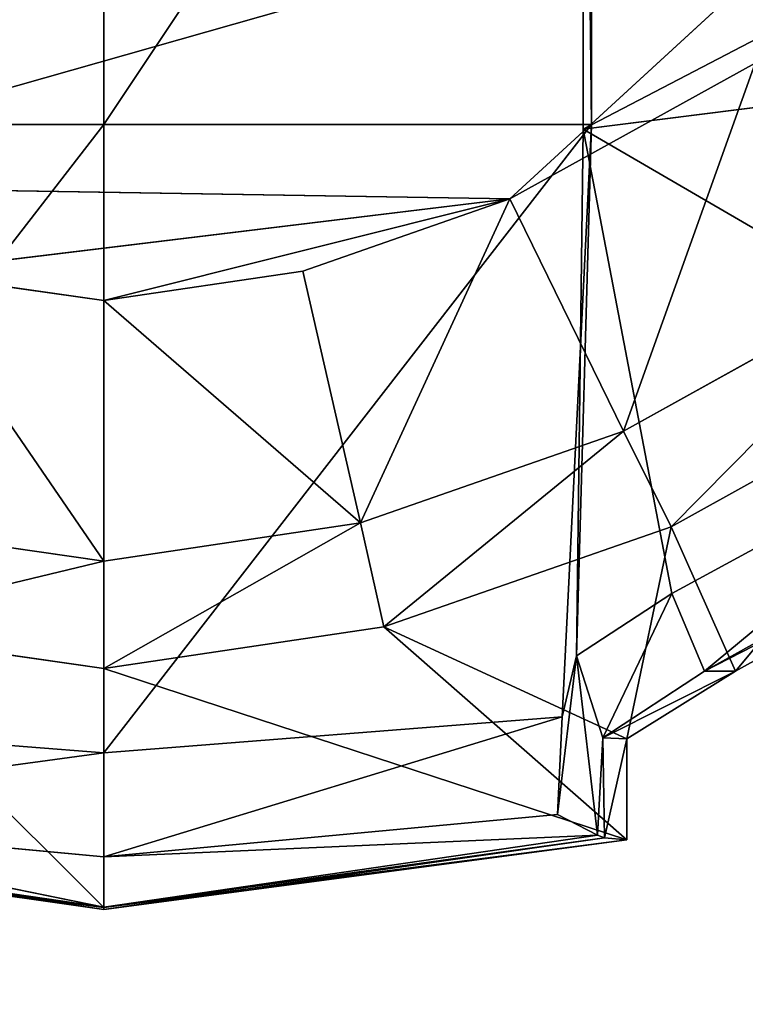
# Model space of a CAD drawing. Extents: x 0 to 31, y 0 to 21.2.
# Tile 183 of 256: x 15.466 to 15.88, y 1.942 to 2.504. Entities that reach past the tile are written whole.
import ezdxf

# ---------------------------------------------------------------- set-up
doc = ezdxf.new("R2010")
doc.units = 0
doc.header["$MEASUREMENT"] = 0
doc.layers.get('0').update_dxf_attribs({"color": 13, "linetype": 'CONTINUOUS'})
for name, color, linetype in [('CAST_IRON', 250, 'CONTINUOUS'), ('GALVANIZED_METAL', 252, 'CONTINUOUS'), ('KNOBS', 252, 'CONTINUOUS')]:
    doc.layers.add(name, color=color, linetype=linetype)

# ---------------------------------------------------------------- blocks, each defined once
blk = doc.blocks.new('NGM5058UC_TRADECAD_DXF')
at = {"layer": 'KNOBS', "color": 0}
for p, q in [((0.2683, -8.18005, 1.16675), (0.2683, -7.75235, 1.16675)), ((0.2683, -8.18005, 1.16675), (0.2683, -7.75235, 1.16675)), ((-0.0056, -7.75915, 1.89805), (-0.0056, -8.17745, 1.89825)), ((-0.0056, -7.75915, 1.89805), (-0.0056, -8.17745, 1.89825)), ((0.2731, -7.75915, 1.89805), (0.2731, -8.17745, 1.89825)), ((0.2731, -7.75915, 1.89805), (0.2731, -8.17745, 1.89825)), ((0.4543, -8.01045, 0.38585), (0.2264, -8.21995, 0.38585)), ((0.4543, -8.01045, 0.38585), (0.2264, -8.21995, 0.38585)), ((0.6929, -8.12655, 1.16675), (0.2683, -8.18005, 1.16675)), ((0.6929, -8.12655, 1.16675), (0.2683, -8.18005, 1.16675)), ((0.2264, -8.21995, 0.38585), (0.3665, -8.14235, 0.38585)), ((0.3665, -8.14235, 0.59075), (0.2264, -8.21995, 0.59075)), ((0.3665, -8.14235, 0.59075), (0.2264, -8.21995, 0.59075)), ((0.2264, -8.21995, 0.38585), (0.3665, -8.14235, 0.38585)), ((-0.2843, -8.17745, 1.89825), (-0.0056, -8.17745, 1.89825)), ((-0.2843, -8.17745, 1.89825), (-0.0056, -8.17745, 1.89825)), ((-0.0056, -8.53645, 1.89825), (-0.0056, -8.17745, 1.89825)), ((-0.0056, -8.17745, 1.89825), (0.2731, -8.17745, 1.89825)), ((-0.0056, -8.53645, 1.89825), (-0.0056, -8.17745, 1.89825)), ((-0.0056, -8.17745, 1.89825), (0.2731, -8.17745, 1.89825)), ((0.2731, -8.17745, 1.89825), (0.2563, -8.51575, 1.89835)), ((0.2731, -8.17745, 1.89825), (0.2563, -8.51575, 1.89835)), ((0.2731, -8.17745, 1.89825), (0.2644, -8.48095, 1.16675)), ((0.2731, -8.17745, 1.89825), (0.2644, -8.48095, 1.16675)), ((0.2683, -8.18005, 1.16675), (0.2731, -8.17745, 1.89825)), ((0.2683, -8.18005, 1.16675), (0.2731, -8.17745, 1.89825)), ((0.2644, -8.48095, 1.16675), (0.2683, -8.18005, 1.16675)), ((0.2644, -8.48095, 1.16675), (0.2683, -8.18005, 1.16675)), ((0.2683, -8.18005, 1.16675), (0.5286, -8.33145, 1.16675)), ((0.2683, -8.18005, 1.16675), (0.5286, -8.33145, 1.16675)), ((0.2264, -8.21995, 0.38585), (-0.2555, -8.21215, 0.38585)), ((0.2264, -8.21995, 0.38585), (-0.2555, -8.21215, 0.38585)), ((-0.119, -8.26185, 0.38585), (0.2264, -8.21995, 0.38585)), ((-0.119, -8.26185, 0.38585), (0.2264, -8.21995, 0.38585)), ((0.1081, -8.26115, 0.38585), (0.2264, -8.21995, 0.38585)), ((0.2264, -8.21995, 0.59075), (0.1081, -8.26115, 0.59075)), ((0.2264, -8.21995, 0.59075), (0.1081, -8.26115, 0.59075)), ((0.1081, -8.26115, 0.38585), (0.2264, -8.21995, 0.38585)), ((0.2264, -8.21995, 0.59075), (0.2913, -8.35265, 0.59075)), ((0.2264, -8.21995, 0.59075), (0.2913, -8.35265, 0.59075)), ((0.2264, -8.21995, 0.59075), (0.2264, -8.21995, 0.38585)), ((0.2264, -8.21995, 0.59075), (0.2264, -8.21995, 0.38585)), ((0.2913, -8.35265, 0.59075), (0.4718, -8.25255, 0.59075)), ((0.2913, -8.35265, 0.80005), (0.4718, -8.25255, 0.80005)), ((0.2913, -8.35265, 0.59075), (0.4718, -8.25255, 0.59075)), ((0.2913, -8.35265, 0.80005), (0.4718, -8.25255, 0.80005)), ((-0.119, -8.26185, 0.38585), (-0.0056, -8.27805, 0.38585)), ((-0.0056, -8.27805, 0.59075), (-0.119, -8.26185, 0.59075)), ((-0.0056, -8.27805, 0.59075), (-0.119, -8.26185, 0.59075)), ((-0.119, -8.26185, 0.38585), (-0.0056, -8.27805, 0.38585)), ((-0.0056, -8.27805, 0.38585), (0.1081, -8.26115, 0.38585)), ((0.1081, -8.26115, 0.59075), (-0.0056, -8.27805, 0.59075)), ((0.1081, -8.26115, 0.59075), (-0.0056, -8.27805, 0.59075)), ((-0.0056, -8.27805, 0.38585), (0.1081, -8.26115, 0.38585)), ((0.141, -8.40495, 0.59075), (0.1081, -8.26115, 0.59075)), ((0.141, -8.40495, 0.59075), (0.1081, -8.26115, 0.59075)), ((0.1081, -8.26115, 0.59075), (0.1081, -8.26115, 0.38585)), ((0.1081, -8.26115, 0.59075), (0.1081, -8.26115, 0.38585)), ((-0.0056, -8.27805, 0.59075), (-0.0056, -8.42685, 0.59075)), ((-0.0056, -8.27805, 0.59075), (-0.0056, -8.42685, 0.59075)), ((-0.0056, -8.27805, 0.59075), (-0.0056, -8.27805, 0.38585)), ((-0.0056, -8.27805, 0.59075), (-0.0056, -8.27805, 0.38585)), ((0.5156, -8.29805, 0.90625), (0.3185, -8.40725, 0.90625)), ((0.5156, -8.29805, 0.90625), (0.3185, -8.40725, 0.90625)), ((0.5286, -8.33145, 1.16675), (0.319, -8.44535, 1.16675)), ((0.5286, -8.33145, 1.16675), (0.319, -8.44535, 1.16675)), ((0.141, -8.40495, 0.59075), (0.2913, -8.35265, 0.59075)), ((0.2913, -8.35265, 0.80005), (0.141, -8.40495, 0.80005)), ((0.2913, -8.35265, 0.80005), (0.141, -8.40495, 0.80005)), ((0.141, -8.40495, 0.59075), (0.2913, -8.35265, 0.59075)), ((0.2913, -8.35265, 0.59075), (0.2913, -8.35265, 0.80005)), ((0.3185, -8.40725, 0.90625), (0.2913, -8.35265, 0.80005)), ((0.3185, -8.40725, 0.90625), (0.2913, -8.35265, 0.80005)), ((0.2913, -8.35265, 0.59075), (0.2913, -8.35265, 0.80005)), ((0.5568, -8.36795, 1.12645), (0.3376, -8.48975, 1.12645)), ((0.5568, -8.36795, 1.12645), (0.3376, -8.48975, 1.12645)), ((0.5784, -8.36615, 0.90625), (0.3554, -8.48975, 0.90625)), ((0.5784, -8.36615, 0.90625), (0.3554, -8.48975, 0.90625)), ((-0.1522, -8.40585, 0.59075), (-0.0056, -8.42685, 0.59075)), ((-0.1522, -8.40585, 0.80005), (-0.0056, -8.42685, 0.80005)), ((-0.1522, -8.40585, 0.59075), (-0.0056, -8.42685, 0.59075)), ((-0.1522, -8.40585, 0.80005), (-0.0056, -8.42685, 0.80005)), ((-0.0056, -8.42685, 0.59075), (0.141, -8.40495, 0.59075)), ((-0.0056, -8.42685, 0.80005), (0.141, -8.40495, 0.80005)), ((-0.0056, -8.42685, 0.59075), (0.141, -8.40495, 0.59075)), ((-0.0056, -8.42685, 0.80005), (0.141, -8.40495, 0.80005)), ((0.141, -8.40495, 0.80005), (0.141, -8.40495, 0.59075)), ((0.141, -8.40495, 0.80005), (0.1544, -8.46445, 0.90625)), ((0.141, -8.40495, 0.80005), (0.1544, -8.46445, 0.90625)), ((0.141, -8.40495, 0.80005), (0.141, -8.40495, 0.59075)), ((0.3185, -8.40725, 0.90625), (0.1544, -8.46445, 0.90625)), ((0.3185, -8.40725, 0.90625), (0.1544, -8.46445, 0.90625)), ((0.3554, -8.48975, 0.90625), (0.3185, -8.40725, 0.90625)), ((0.3554, -8.48975, 0.90625), (0.3185, -8.40725, 0.90625)), ((-0.0056, -8.42685, 0.59075), (-0.0056, -8.42685, 0.80005)), ((-0.0056, -8.42685, 0.59075), (-0.0056, -8.42685, 0.80005)), ((-0.0056, -8.48825, 0.90625), (-0.0056, -8.42685, 0.80005)), ((-0.0056, -8.48825, 0.90625), (-0.0056, -8.42685, 0.80005)), ((0.319, -8.44535, 1.16675), (0.2644, -8.48095, 1.16675)), ((0.319, -8.44535, 1.16675), (0.2644, -8.48095, 1.16675)), ((0.3376, -8.48975, 1.12645), (0.319, -8.44535, 1.16675)), ((0.3376, -8.48975, 1.12645), (0.319, -8.44535, 1.16675)), ((-0.0056, -8.48825, 0.90625), (-0.1657, -8.46535, 0.90625)), ((-0.0056, -8.48825, 0.90625), (-0.1657, -8.46535, 0.90625)), ((0.1544, -8.46445, 0.90625), (-0.0056, -8.48825, 0.90625)), ((0.1544, -8.46445, 0.90625), (-0.0056, -8.48825, 0.90625)), ((0.2933, -8.52835, 0.90625), (0.1544, -8.46445, 0.90625)), ((0.1544, -8.46445, 0.90625), (0.2933, -8.58605, 0.90625)), ((0.1544, -8.46445, 0.90625), (0.2933, -8.58605, 0.90625)), ((0.2933, -8.52835, 0.90625), (0.1544, -8.46445, 0.90625)), ((0.2536, -8.57165, 1.89845), (0.2644, -8.48095, 1.16675)), ((0.2536, -8.57165, 1.89845), (0.2644, -8.48095, 1.16675)), ((0.2644, -8.48095, 1.16675), (0.2563, -8.51575, 1.89835)), ((0.2644, -8.48095, 1.16675), (0.2563, -8.51575, 1.89835)), ((0.2796, -8.52775, 1.12645), (0.2644, -8.48095, 1.16675)), ((0.2644, -8.48095, 1.16675), (0.2764, -8.58335, 1.16625)), ((0.2796, -8.52775, 1.12645), (0.2644, -8.48095, 1.16675)), ((0.2644, -8.48095, 1.16675), (0.2764, -8.58335, 1.16625)), ((-0.0056, -8.62485, 0.90625), (-0.0056, -8.48825, 0.90625)), ((-0.0056, -8.62485, 0.90625), (-0.0056, -8.48825, 0.90625)), ((0.2796, -8.52775, 1.12645), (0.3376, -8.48975, 1.12645)), ((0.2796, -8.52775, 1.12645), (0.3376, -8.48975, 1.12645)), ((0.3554, -8.48975, 0.90625), (0.2933, -8.52835, 0.90625)), ((0.3554, -8.48975, 0.90625), (0.2933, -8.52835, 0.90625)), ((0.3554, -8.48975, 0.90625), (0.3376, -8.48975, 1.12645)), ((0.3554, -8.48975, 0.90625), (0.3376, -8.48975, 1.12645)), ((-0.0056, -8.53645, 1.89825), (-0.2676, -8.51575, 1.89845)), ((-0.0056, -8.53645, 1.89825), (-0.2676, -8.51575, 1.89845)), ((0.2563, -8.51575, 1.89835), (-0.0056, -8.53645, 1.89825)), ((0.2563, -8.51575, 1.89835), (-0.0056, -8.53645, 1.89825)), ((0.2563, -8.51575, 1.89835), (0.2536, -8.57165, 1.89845)), ((0.2563, -8.51575, 1.89835), (0.2536, -8.57165, 1.89845)), ((0.2764, -8.58335, 1.16625), (0.2796, -8.52775, 1.12645)), ((0.2764, -8.58335, 1.16625), (0.2796, -8.52775, 1.12645)), ((0.2933, -8.52835, 0.90625), (0.2796, -8.52775, 1.12645)), ((0.2804, -8.58505, 1.12635), (0.2796, -8.52775, 1.12645)), ((0.2933, -8.52835, 0.90625), (0.2796, -8.52775, 1.12645)), ((0.2804, -8.58505, 1.12635), (0.2796, -8.52775, 1.12645)), ((0.2933, -8.52835, 0.90625), (0.2933, -8.58605, 0.90625)), ((0.2933, -8.52835, 0.90625), (0.2933, -8.58605, 0.90625)), ((-0.0056, -8.53645, 1.89825), (-0.0056, -8.59575, 1.89835)), ((-0.0056, -8.53645, 1.89825), (-0.0056, -8.59575, 1.89835)), ((-0.0056, -8.59575, 1.89835), (-0.2648, -8.57165, 1.89855)), ((-0.2648, -8.57165, 1.89855), (-0.0056, -8.62465, 1.16625)), ((-0.0056, -8.59575, 1.89835), (-0.2648, -8.57165, 1.89855)), ((-0.2648, -8.57165, 1.89855), (-0.0056, -8.62465, 1.16625)), ((0.2536, -8.57165, 1.89845), (-0.0056, -8.59575, 1.89835)), ((0.2536, -8.57165, 1.89845), (-0.0056, -8.59575, 1.89835)), ((0.2764, -8.58335, 1.16625), (0.2536, -8.57165, 1.89845)), ((0.2764, -8.58335, 1.16625), (0.2536, -8.57165, 1.89845)), ((-0.2876, -8.58335, 1.16625), (-0.0056, -8.62465, 1.16625)), ((-0.2876, -8.58335, 1.16625), (-0.0056, -8.62465, 1.16625)), ((-0.0056, -8.62465, 1.16625), (0.2764, -8.58335, 1.16625)), ((-0.0056, -8.59575, 1.89835), (0.2764, -8.58335, 1.16625)), ((-0.0056, -8.62465, 1.16625), (0.2764, -8.58335, 1.16625)), ((-0.0056, -8.59575, 1.89835), (0.2764, -8.58335, 1.16625)), ((0.2764, -8.58335, 1.16625), (0.2804, -8.58505, 1.12635)), ((0.2764, -8.58335, 1.16625), (0.2804, -8.58505, 1.12635)), ((-0.3046, -8.58605, 0.90625), (-0.0056, -8.62485, 0.90625)), ((-0.3046, -8.58605, 0.90625), (-0.0056, -8.62485, 0.90625)), ((-0.0056, -8.62585, 1.12635), (-0.2917, -8.58515, 1.12635)), ((-0.0056, -8.62585, 1.12635), (-0.2917, -8.58515, 1.12635)), ((-0.0056, -8.62585, 1.12635), (0.2804, -8.58505, 1.12635)), ((-0.0056, -8.62585, 1.12635), (0.2804, -8.58505, 1.12635)), ((0.2933, -8.58605, 0.90625), (-0.0056, -8.62485, 0.90625)), ((0.2933, -8.58605, 0.90625), (-0.0056, -8.62485, 0.90625)), ((0.2933, -8.58605, 0.90625), (0.2804, -8.58505, 1.12635)), ((0.2933, -8.58605, 0.90625), (0.2804, -8.58505, 1.12635)), ((-0.0056, -8.59575, 1.89835), (-0.0056, -8.62465, 1.16625)), ((-0.0056, -8.59575, 1.89835), (-0.0056, -8.62465, 1.16625)), ((-0.0056, -8.62465, 1.16625), (-0.0056, -8.62585, 1.12635)), ((-0.0056, -8.62465, 1.16625), (-0.0056, -8.62585, 1.12635)), ((-0.0056, -8.62485, 0.90625), (-0.0056, -8.62585, 1.12635)), ((-0.0056, -8.62485, 0.90625), (-0.0056, -8.62585, 1.12635))]:
    blk.add_line(p, q, dxfattribs=at)
at = {"layer": 'CAST_IRON', "color": 0}
mesh = blk.add_polyface(dxfattribs=at)
corners = [(-6.3929, -5.77405, 0.58145), (6.2138, -5.87025, 0.58145), (-7.348, -9.18255, 0.58145), (5.9703, -5.77405, 0.58145)]
mesh.append_faces([[corners[k] for k in face] for face in [(0, 1, 2), (1, 0, 3)]], dxfattribs={"vtx0": -1, "color": 0})
mesh = blk.add_polyface(dxfattribs=at)
corners = [(6.3871, -5.99295, 0.58145), (-7.348, -9.18255, 0.58145), (6.2138, -5.87025, 0.58145)]
mesh.append_faces([[corners[k] for k in face] for face in [(0, 1, 2)]], dxfattribs={"color": 0})
mesh = blk.add_polyface(dxfattribs=at)
corners = [(6.4994, -6.14695, 0.58145), (-7.348, -9.18255, 0.58145), (6.3871, -5.99295, 0.58145)]
mesh.append_faces([[corners[k] for k in face] for face in [(0, 1, 2)]], dxfattribs={"color": 0})
mesh = blk.add_polyface(dxfattribs=at)
corners = [(6.5572, -6.27685, 0.57605), (-7.348, -9.18255, 0.58145), (6.4994, -6.14695, 0.58145)]
mesh.append_faces([[corners[k] for k in face] for face in [(0, 1, 2)]], dxfattribs={"color": 0})
mesh = blk.add_polyface(dxfattribs=at)
corners = [(6.5715, -6.39075, 0.58145), (-7.348, -9.18255, 0.58145), (6.5572, -6.27685, 0.57605)]
mesh.append_faces([[corners[k] for k in face] for face in [(0, 1, 2)]], dxfattribs={"color": 0})
mesh = blk.add_polyface(dxfattribs=at)
corners = [(6.5869, -9.17585, 0.58145), (-7.348, -9.18255, 0.58145), (6.5715, -6.39075, 0.58145)]
mesh.append_faces([[corners[k] for k in face] for face in [(0, 1, 2)]], dxfattribs={"color": 0})
at = {"layer": 'GALVANIZED_METAL', "color": 0}
mesh = blk.add_polyface(dxfattribs=at)
corners = [(-14.2165, -9.41305, -1.89865), (14.216, 9.40775, -1.89865), (-14.3866, -9.24295, -1.89865), (14.386, 9.23775, -1.89865)]
mesh.append_faces([[corners[k] for k in face] for face in [(0, 1, 2), (1, 0, 3)]], dxfattribs={"vtx0": -1, "color": 0})
mesh = blk.add_polyface(dxfattribs=at)
corners = [(14.216, 9.40775, -1.89865), (-14.2165, 9.40775, -1.89865), (-14.3866, -9.24295, -1.89865)]
mesh.append_faces([[corners[k] for k in face] for face in [(0, 1, 2)]], dxfattribs={"color": 0})
mesh = blk.add_polyface(dxfattribs=at)
corners = [(14.386, 9.23775, -1.89865), (-14.2165, -9.41305, -1.89865), (14.2159, -9.41295, -1.89865)]
mesh.append_faces([[corners[k] for k in face] for face in [(0, 1, 2)]], dxfattribs={"color": 0})
at = {"layer": 'KNOBS', "color": 0}
mesh = blk.add_polyface(dxfattribs=at)
corners = [(0.7625, -7.92255, 1.16675), (0.2683, -8.18005, 1.16675), (0.2683, -7.75235, 1.16675), (0.6929, -8.12655, 1.16675)]
mesh.append_faces([[corners[k] for k in face] for face in [(0, 1, 2), (1, 0, 3)]], dxfattribs={"vtx0": -1, "color": 0})
mesh = blk.add_polyface(dxfattribs=at)
corners = [(0.2731, -8.17745, 1.89825), (0.2683, -7.75235, 1.16675), (0.2683, -8.18005, 1.16675), (0.2731, -7.75915, 1.89805)]
mesh.append_faces([[corners[k] for k in face] for face in [(0, 1, 2), (1, 0, 3)]], dxfattribs={"vtx0": -1, "color": 0})
mesh = blk.add_polyface(dxfattribs=at)
corners = [(-0.0056, -7.75915, 1.89805), (-0.2843, -8.17745, 1.89825), (-0.2843, -7.75915, 1.89805), (-0.0056, -8.17745, 1.89825)]
mesh.append_faces([[corners[k] for k in face] for face in [(0, 1, 2), (1, 0, 3)]], dxfattribs={"vtx0": -1, "color": 0})
mesh = blk.add_polyface(dxfattribs=at)
corners = [(0.2731, -7.75915, 1.89805), (-0.0056, -8.17745, 1.89825), (-0.0056, -7.75915, 1.89805), (0.2731, -8.17745, 1.89825)]
mesh.append_faces([[corners[k] for k in face] for face in [(0, 1, 2), (1, 0, 3)]], dxfattribs={"vtx0": -1, "color": 0})
mesh = blk.add_polyface(dxfattribs=at)
corners = [(-0.2555, -8.21215, 0.38585), (0.4543, -8.01045, 0.38585), (-0.465, -8.00945, 0.38585), (0.2264, -8.21995, 0.38585)]
mesh.append_faces([[corners[k] for k in face] for face in [(0, 1, 2), (1, 0, 3)]], dxfattribs={"vtx0": -1, "color": 0})
mesh = blk.add_polyface(dxfattribs=at)
corners = [(0.4543, -8.01045, 0.38585), (0.2264, -8.21995, 0.38585), (0.3665, -8.14235, 0.38585)]
mesh.append_faces([[corners[k] for k in face] for face in [(0, 1, 2)]], dxfattribs={"color": 0})
mesh = blk.add_polyface(dxfattribs=at)
corners = [(0.6929, -8.12655, 1.16675), (0.5286, -8.33145, 1.16675), (0.2683, -8.18005, 1.16675)]
mesh.append_faces([[corners[k] for k in face] for face in [(0, 1, 2)]], dxfattribs={"color": 0})
mesh = blk.add_polyface(dxfattribs=at)
corners = [(0.2913, -8.35265, 0.59075), (0.3665, -8.14235, 0.59075), (0.2264, -8.21995, 0.59075), (0.4718, -8.25255, 0.59075)]
mesh.append_faces([[corners[k] for k in face] for face in [(0, 1, 2), (1, 0, 3)]], dxfattribs={"vtx0": -1, "color": 0})
mesh = blk.add_polyface(dxfattribs=at)
corners = [(0.2264, -8.21995, 0.59075), (0.3665, -8.14235, 0.38585), (0.2264, -8.21995, 0.38585), (0.3665, -8.14235, 0.59075)]
mesh.append_faces([[corners[k] for k in face] for face in [(0, 1, 2), (1, 0, 3)]], dxfattribs={"vtx0": -1, "color": 0})
mesh = blk.add_polyface(dxfattribs=at)
corners = [(-0.0056, -8.17745, 1.89825), (-0.2676, -8.51575, 1.89845), (-0.2843, -8.17745, 1.89825), (-0.0056, -8.53645, 1.89825)]
mesh.append_faces([[corners[k] for k in face] for face in [(0, 1, 2), (1, 0, 3)]], dxfattribs={"vtx0": -1, "color": 0})
mesh = blk.add_polyface(dxfattribs=at)
corners = [(0.2731, -8.17745, 1.89825), (-0.0056, -8.53645, 1.89825), (-0.0056, -8.17745, 1.89825), (0.2563, -8.51575, 1.89835)]
mesh.append_faces([[corners[k] for k in face] for face in [(0, 1, 2), (1, 0, 3)]], dxfattribs={"vtx0": -1, "color": 0})
mesh = blk.add_polyface(dxfattribs=at)
corners = [(0.2731, -8.17745, 1.89825), (0.2644, -8.48095, 1.16675), (0.2563, -8.51575, 1.89835)]
mesh.append_faces([[corners[k] for k in face] for face in [(0, 1, 2)]], dxfattribs={"color": 0})
mesh = blk.add_polyface(dxfattribs=at)
corners = [(0.2731, -8.17745, 1.89825), (0.2683, -8.18005, 1.16675), (0.2644, -8.48095, 1.16675)]
mesh.append_faces([[corners[k] for k in face] for face in [(0, 1, 2)]], dxfattribs={"color": 0})
mesh = blk.add_polyface(dxfattribs=at)
corners = [(0.2683, -8.18005, 1.16675), (0.319, -8.44535, 1.16675), (0.2644, -8.48095, 1.16675), (0.5286, -8.33145, 1.16675)]
mesh.append_faces([[corners[k] for k in face] for face in [(0, 1, 2), (1, 0, 3)]], dxfattribs={"vtx0": -1, "color": 0})
mesh = blk.add_polyface(dxfattribs=at)
corners = [(0.2264, -8.21995, 0.38585), (-0.2555, -8.21215, 0.38585), (-0.119, -8.26185, 0.38585)]
mesh.append_faces([[corners[k] for k in face] for face in [(0, 1, 2)]], dxfattribs={"color": 0})
mesh = blk.add_polyface(dxfattribs=at)
corners = [(-0.0056, -8.27805, 0.38585), (0.2264, -8.21995, 0.38585), (-0.119, -8.26185, 0.38585), (0.1081, -8.26115, 0.38585)]
mesh.append_faces([[corners[k] for k in face] for face in [(0, 1, 2), (1, 0, 3)]], dxfattribs={"vtx0": -1, "color": 0})
mesh = blk.add_polyface(dxfattribs=at)
corners = [(0.141, -8.40495, 0.59075), (0.2264, -8.21995, 0.59075), (0.1081, -8.26115, 0.59075), (0.2913, -8.35265, 0.59075)]
mesh.append_faces([[corners[k] for k in face] for face in [(0, 1, 2), (1, 0, 3)]], dxfattribs={"vtx0": -1, "color": 0})
mesh = blk.add_polyface(dxfattribs=at)
corners = [(0.1081, -8.26115, 0.59075), (0.2264, -8.21995, 0.38585), (0.1081, -8.26115, 0.38585), (0.2264, -8.21995, 0.59075)]
mesh.append_faces([[corners[k] for k in face] for face in [(0, 1, 2), (1, 0, 3)]], dxfattribs={"vtx0": -1, "color": 0})
mesh = blk.add_polyface(dxfattribs=at)
corners = [(0.2913, -8.35265, 0.80005), (0.4718, -8.25255, 0.59075), (0.2913, -8.35265, 0.59075), (0.4718, -8.25255, 0.80005)]
mesh.append_faces([[corners[k] for k in face] for face in [(0, 1, 2), (1, 0, 3)]], dxfattribs={"vtx0": -1, "color": 0})
mesh = blk.add_polyface(dxfattribs=at)
corners = [(0.3185, -8.40725, 0.90625), (0.4718, -8.25255, 0.80005), (0.2913, -8.35265, 0.80005), (0.5156, -8.29805, 0.90625)]
mesh.append_faces([[corners[k] for k in face] for face in [(0, 1, 2), (1, 0, 3)]], dxfattribs={"vtx0": -1, "color": 0})
mesh = blk.add_polyface(dxfattribs=at)
corners = [(-0.0056, -8.42685, 0.59075), (-0.119, -8.26185, 0.59075), (-0.1522, -8.40585, 0.59075), (-0.0056, -8.27805, 0.59075)]
mesh.append_faces([[corners[k] for k in face] for face in [(0, 1, 2), (1, 0, 3)]], dxfattribs={"vtx0": -1, "color": 0})
mesh = blk.add_polyface(dxfattribs=at)
corners = [(-0.119, -8.26185, 0.59075), (-0.0056, -8.27805, 0.38585), (-0.119, -8.26185, 0.38585), (-0.0056, -8.27805, 0.59075)]
mesh.append_faces([[corners[k] for k in face] for face in [(0, 1, 2), (1, 0, 3)]], dxfattribs={"vtx0": -1, "color": 0})
mesh = blk.add_polyface(dxfattribs=at)
corners = [(0.141, -8.40495, 0.59075), (-0.0056, -8.27805, 0.59075), (-0.0056, -8.42685, 0.59075), (0.1081, -8.26115, 0.59075)]
mesh.append_faces([[corners[k] for k in face] for face in [(0, 1, 2), (1, 0, 3)]], dxfattribs={"vtx0": -1, "color": 0})
mesh = blk.add_polyface(dxfattribs=at)
corners = [(-0.0056, -8.27805, 0.59075), (0.1081, -8.26115, 0.38585), (-0.0056, -8.27805, 0.38585), (0.1081, -8.26115, 0.59075)]
mesh.append_faces([[corners[k] for k in face] for face in [(0, 1, 2), (1, 0, 3)]], dxfattribs={"vtx0": -1, "color": 0})
mesh = blk.add_polyface(dxfattribs=at)
corners = [(0.3554, -8.48975, 0.90625), (0.5156, -8.29805, 0.90625), (0.3185, -8.40725, 0.90625), (0.5784, -8.36615, 0.90625)]
mesh.append_faces([[corners[k] for k in face] for face in [(0, 1, 2), (1, 0, 3)]], dxfattribs={"vtx0": -1, "color": 0})
mesh = blk.add_polyface(dxfattribs=at)
corners = [(0.5286, -8.33145, 1.16675), (0.3376, -8.48975, 1.12645), (0.319, -8.44535, 1.16675)]
mesh.append_faces([[corners[k] for k in face] for face in [(0, 1, 2)]], dxfattribs={"color": 0})
mesh = blk.add_polyface(dxfattribs=at)
corners = [(0.5568, -8.36795, 1.12645), (0.3376, -8.48975, 1.12645), (0.5286, -8.33145, 1.16675)]
mesh.append_faces([[corners[k] for k in face] for face in [(0, 1, 2)]], dxfattribs={"color": 0})
mesh = blk.add_polyface(dxfattribs=at)
corners = [(0.1544, -8.46445, 0.90625), (0.2913, -8.35265, 0.80005), (0.141, -8.40495, 0.80005), (0.3185, -8.40725, 0.90625)]
mesh.append_faces([[corners[k] for k in face] for face in [(0, 1, 2), (1, 0, 3)]], dxfattribs={"vtx0": -1, "color": 0})
mesh = blk.add_polyface(dxfattribs=at)
corners = [(0.141, -8.40495, 0.80005), (0.2913, -8.35265, 0.59075), (0.141, -8.40495, 0.59075), (0.2913, -8.35265, 0.80005)]
mesh.append_faces([[corners[k] for k in face] for face in [(0, 1, 2), (1, 0, 3)]], dxfattribs={"vtx0": -1, "color": 0})
mesh = blk.add_polyface(dxfattribs=at)
corners = [(0.3376, -8.48975, 1.12645), (0.5784, -8.36615, 0.90625), (0.3554, -8.48975, 0.90625)]
mesh.append_faces([[corners[k] for k in face] for face in [(0, 1, 2)]], dxfattribs={"color": 0})
mesh = blk.add_polyface(dxfattribs=at)
corners = [(0.5568, -8.36795, 1.12645), (0.5784, -8.36615, 0.90625), (0.3376, -8.48975, 1.12645)]
mesh.append_faces([[corners[k] for k in face] for face in [(0, 1, 2)]], dxfattribs={"color": 0})
mesh = blk.add_polyface(dxfattribs=at)
corners = [(-0.1657, -8.46535, 0.90625), (-0.0056, -8.42685, 0.80005), (-0.1522, -8.40585, 0.80005), (-0.0056, -8.48825, 0.90625)]
mesh.append_faces([[corners[k] for k in face] for face in [(0, 1, 2), (1, 0, 3)]], dxfattribs={"vtx0": -1, "color": 0})
mesh = blk.add_polyface(dxfattribs=at)
corners = [(-0.1522, -8.40585, 0.80005), (-0.0056, -8.42685, 0.59075), (-0.1522, -8.40585, 0.59075), (-0.0056, -8.42685, 0.80005)]
mesh.append_faces([[corners[k] for k in face] for face in [(0, 1, 2), (1, 0, 3)]], dxfattribs={"vtx0": -1, "color": 0})
mesh = blk.add_polyface(dxfattribs=at)
corners = [(-0.0056, -8.42685, 0.80005), (0.141, -8.40495, 0.59075), (-0.0056, -8.42685, 0.59075), (0.141, -8.40495, 0.80005)]
mesh.append_faces([[corners[k] for k in face] for face in [(0, 1, 2), (1, 0, 3)]], dxfattribs={"vtx0": -1, "color": 0})
mesh = blk.add_polyface(dxfattribs=at)
corners = [(-0.0056, -8.48825, 0.90625), (0.141, -8.40495, 0.80005), (-0.0056, -8.42685, 0.80005), (0.1544, -8.46445, 0.90625)]
mesh.append_faces([[corners[k] for k in face] for face in [(0, 1, 2), (1, 0, 3)]], dxfattribs={"vtx0": -1, "color": 0})
mesh = blk.add_polyface(dxfattribs=at)
corners = [(0.2933, -8.52835, 0.90625), (0.3185, -8.40725, 0.90625), (0.1544, -8.46445, 0.90625), (0.3554, -8.48975, 0.90625)]
mesh.append_faces([[corners[k] for k in face] for face in [(0, 1, 2), (1, 0, 3)]], dxfattribs={"vtx0": -1, "color": 0})
mesh = blk.add_polyface(dxfattribs=at)
corners = [(0.319, -8.44535, 1.16675), (0.2796, -8.52775, 1.12645), (0.2644, -8.48095, 1.16675)]
mesh.append_faces([[corners[k] for k in face] for face in [(0, 1, 2)]], dxfattribs={"color": 0})
mesh = blk.add_polyface(dxfattribs=at)
corners = [(0.3376, -8.48975, 1.12645), (0.2796, -8.52775, 1.12645), (0.319, -8.44535, 1.16675)]
mesh.append_faces([[corners[k] for k in face] for face in [(0, 1, 2)]], dxfattribs={"color": 0})
mesh = blk.add_polyface(dxfattribs=at)
corners = [(-0.0056, -8.62485, 0.90625), (-0.1657, -8.46535, 0.90625), (-0.3046, -8.58605, 0.90625), (-0.0056, -8.48825, 0.90625)]
mesh.append_faces([[corners[k] for k in face] for face in [(0, 1, 2), (1, 0, 3)]], dxfattribs={"vtx0": -1, "color": 0})
mesh = blk.add_polyface(dxfattribs=at)
corners = [(0.2933, -8.58605, 0.90625), (-0.0056, -8.48825, 0.90625), (-0.0056, -8.62485, 0.90625), (0.1544, -8.46445, 0.90625)]
mesh.append_faces([[corners[k] for k in face] for face in [(0, 1, 2), (1, 0, 3)]], dxfattribs={"vtx0": -1, "color": 0})
mesh = blk.add_polyface(dxfattribs=at)
corners = [(0.2933, -8.52835, 0.90625), (0.1544, -8.46445, 0.90625), (0.2933, -8.58605, 0.90625)]
mesh.append_faces([[corners[k] for k in face] for face in [(0, 1, 2)]], dxfattribs={"color": 0})
mesh = blk.add_polyface(dxfattribs=at)
corners = [(0.2644, -8.48095, 1.16675), (0.2764, -8.58335, 1.16625), (0.2536, -8.57165, 1.89845)]
mesh.append_faces([[corners[k] for k in face] for face in [(0, 1, 2)]], dxfattribs={"color": 0})
mesh = blk.add_polyface(dxfattribs=at)
corners = [(0.2644, -8.48095, 1.16675), (0.2536, -8.57165, 1.89845), (0.2563, -8.51575, 1.89835)]
mesh.append_faces([[corners[k] for k in face] for face in [(0, 1, 2)]], dxfattribs={"color": 0})
mesh = blk.add_polyface(dxfattribs=at)
corners = [(0.2644, -8.48095, 1.16675), (0.2796, -8.52775, 1.12645), (0.2764, -8.58335, 1.16625)]
mesh.append_faces([[corners[k] for k in face] for face in [(0, 1, 2)]], dxfattribs={"color": 0})
mesh = blk.add_polyface(dxfattribs=at)
corners = [(0.2796, -8.52775, 1.12645), (0.3554, -8.48975, 0.90625), (0.2933, -8.52835, 0.90625)]
mesh.append_faces([[corners[k] for k in face] for face in [(0, 1, 2)]], dxfattribs={"color": 0})
mesh = blk.add_polyface(dxfattribs=at)
corners = [(0.3376, -8.48975, 1.12645), (0.3554, -8.48975, 0.90625), (0.2796, -8.52775, 1.12645)]
mesh.append_faces([[corners[k] for k in face] for face in [(0, 1, 2)]], dxfattribs={"color": 0})
mesh = blk.add_polyface(dxfattribs=at)
corners = [(-0.0056, -8.53645, 1.89825), (-0.2648, -8.57165, 1.89855), (-0.2676, -8.51575, 1.89845), (-0.0056, -8.59575, 1.89835)]
mesh.append_faces([[corners[k] for k in face] for face in [(0, 1, 2), (1, 0, 3)]], dxfattribs={"vtx0": -1, "color": 0})
mesh = blk.add_polyface(dxfattribs=at)
corners = [(0.2563, -8.51575, 1.89835), (-0.0056, -8.59575, 1.89835), (-0.0056, -8.53645, 1.89825), (0.2536, -8.57165, 1.89845)]
mesh.append_faces([[corners[k] for k in face] for face in [(0, 1, 2), (1, 0, 3)]], dxfattribs={"vtx0": -1, "color": 0})
mesh = blk.add_polyface(dxfattribs=at)
corners = [(0.2796, -8.52775, 1.12645), (0.2804, -8.58505, 1.12635), (0.2764, -8.58335, 1.16625)]
mesh.append_faces([[corners[k] for k in face] for face in [(0, 1, 2)]], dxfattribs={"color": 0})
mesh = blk.add_polyface(dxfattribs=at)
corners = [(0.2796, -8.52775, 1.12645), (0.2933, -8.52835, 0.90625), (0.2804, -8.58505, 1.12635)]
mesh.append_faces([[corners[k] for k in face] for face in [(0, 1, 2)]], dxfattribs={"color": 0})
mesh = blk.add_polyface(dxfattribs=at)
corners = [(0.2933, -8.52835, 0.90625), (0.2933, -8.58605, 0.90625), (0.2804, -8.58505, 1.12635)]
mesh.append_faces([[corners[k] for k in face] for face in [(0, 1, 2)]], dxfattribs={"color": 0})
mesh = blk.add_polyface(dxfattribs=at)
corners = [(-0.2648, -8.57165, 1.89855), (-0.0056, -8.62465, 1.16625), (-0.2876, -8.58335, 1.16625)]
mesh.append_faces([[corners[k] for k in face] for face in [(0, 1, 2)]], dxfattribs={"color": 0})
mesh = blk.add_polyface(dxfattribs=at)
corners = [(-0.2648, -8.57165, 1.89855), (-0.0056, -8.59575, 1.89835), (-0.0056, -8.62465, 1.16625)]
mesh.append_faces([[corners[k] for k in face] for face in [(0, 1, 2)]], dxfattribs={"color": 0})
mesh = blk.add_polyface(dxfattribs=at)
corners = [(0.2536, -8.57165, 1.89845), (0.2764, -8.58335, 1.16625), (-0.0056, -8.59575, 1.89835)]
mesh.append_faces([[corners[k] for k in face] for face in [(0, 1, 2)]], dxfattribs={"color": 0})
mesh = blk.add_polyface(dxfattribs=at)
corners = [(-0.2876, -8.58335, 1.16625), (-0.0056, -8.62585, 1.12635), (-0.2917, -8.58515, 1.12635)]
mesh.append_faces([[corners[k] for k in face] for face in [(0, 1, 2)]], dxfattribs={"color": 0})
mesh = blk.add_polyface(dxfattribs=at)
corners = [(-0.0056, -8.62465, 1.16625), (-0.0056, -8.62585, 1.12635), (-0.2876, -8.58335, 1.16625)]
mesh.append_faces([[corners[k] for k in face] for face in [(0, 1, 2)]], dxfattribs={"color": 0})
mesh = blk.add_polyface(dxfattribs=at)
corners = [(0.2764, -8.58335, 1.16625), (0.2804, -8.58505, 1.12635), (-0.0056, -8.62465, 1.16625)]
mesh.append_faces([[corners[k] for k in face] for face in [(0, 1, 2)]], dxfattribs={"color": 0})
mesh = blk.add_polyface(dxfattribs=at)
corners = [(-0.0056, -8.59575, 1.89835), (0.2764, -8.58335, 1.16625), (-0.0056, -8.62465, 1.16625)]
mesh.append_faces([[corners[k] for k in face] for face in [(0, 1, 2)]], dxfattribs={"color": 0})
mesh = blk.add_polyface(dxfattribs=at)
corners = [(-0.2917, -8.58515, 1.12635), (-0.0056, -8.62485, 0.90625), (-0.3046, -8.58605, 0.90625)]
mesh.append_faces([[corners[k] for k in face] for face in [(0, 1, 2)]], dxfattribs={"color": 0})
mesh = blk.add_polyface(dxfattribs=at)
corners = [(-0.0056, -8.62585, 1.12635), (-0.0056, -8.62485, 0.90625), (-0.2917, -8.58515, 1.12635)]
mesh.append_faces([[corners[k] for k in face] for face in [(0, 1, 2)]], dxfattribs={"color": 0})
mesh = blk.add_polyface(dxfattribs=at)
corners = [(0.2804, -8.58505, 1.12635), (0.2933, -8.58605, 0.90625), (-0.0056, -8.62585, 1.12635)]
mesh.append_faces([[corners[k] for k in face] for face in [(0, 1, 2)]], dxfattribs={"color": 0})
mesh = blk.add_polyface(dxfattribs=at)
corners = [(-0.0056, -8.62465, 1.16625), (0.2804, -8.58505, 1.12635), (-0.0056, -8.62585, 1.12635)]
mesh.append_faces([[corners[k] for k in face] for face in [(0, 1, 2)]], dxfattribs={"color": 0})
mesh = blk.add_polyface(dxfattribs=at)
corners = [(-0.0056, -8.62585, 1.12635), (0.2933, -8.58605, 0.90625), (-0.0056, -8.62485, 0.90625)]
mesh.append_faces([[corners[k] for k in face] for face in [(0, 1, 2)]], dxfattribs={"color": 0})
blk = doc.blocks.new('NGM5058UC_TRADECAD_DWG')
at = {"color": 0}
blk.add_blockref('NGM5058UC_TRADECAD_DXF', (15.5194, 10.62185, 1.89865), dxfattribs=at)

msp = doc.modelspace()

# ---------------------------------------------------------------- block references
at = {"color": 0}
msp.add_blockref('NGM5058UC_TRADECAD_DWG', (0, 0), dxfattribs=at)

doc.saveas('drawing.dxf')
